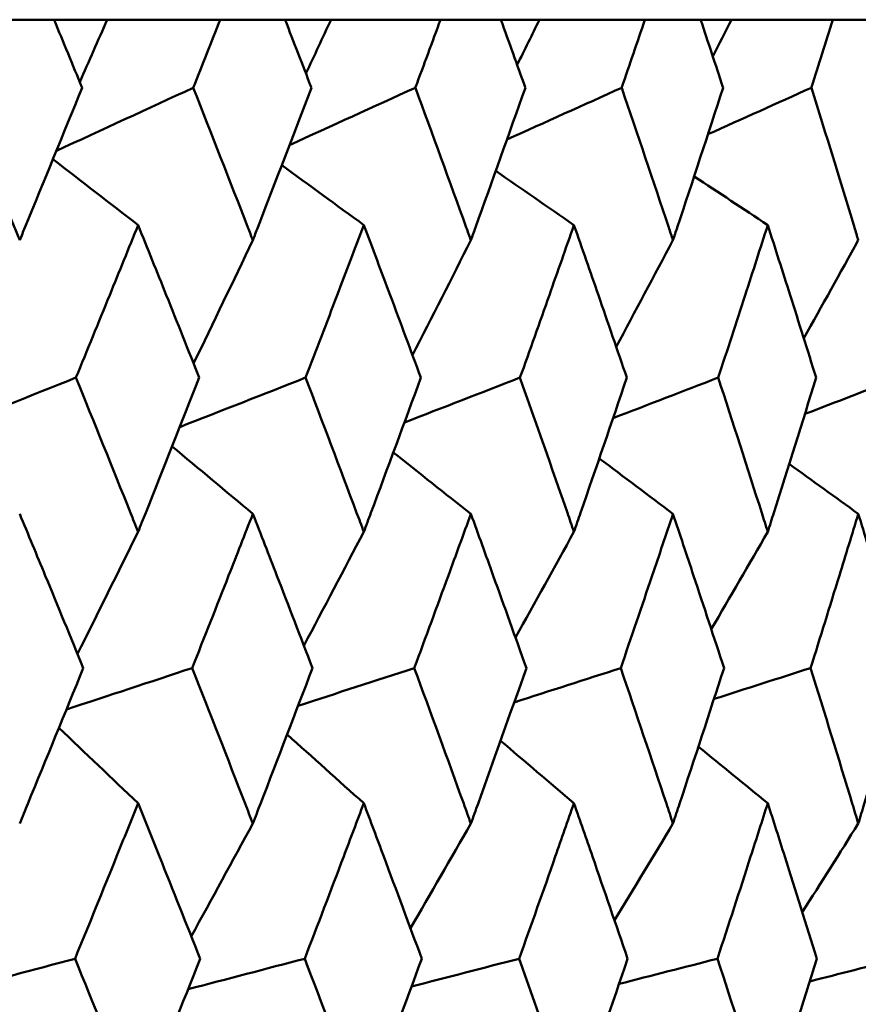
# Model space of a CAD drawing. Header units: millimetres. Extents: x 61 to 1929, y 482 to 2664.
# Tile 171 of 219: x 1030.27 to 1033.46, y 717.6 to 721.35. Entities that reach past the tile are written whole.
import ezdxf

# ---------------------------------------------------------------- set-up
doc = ezdxf.new("R2010")
doc.units = ezdxf.units.MM
doc.header["$LTSCALE"] = 10
doc.layers.add('Widoczne (ISO)', color=7, linetype='Continuous', lineweight=50)

msp = doc.modelspace()

# ---------------------------------------------------------------- linework, layer by layer
at = {"layer": 'Widoczne (ISO)'}
for p, q in [((1030.3961, 721.3536), (1030.1332, 721.3536)), ((1030.3961, 721.3536), (1030.5986, 721.3536)), ((1030.5986, 721.3536), (1031.0296, 721.3536)), ((1031.2764, 721.3536), (1031.0296, 721.3536)), ((1031.2764, 721.3536), (1031.4515, 721.3536)), ((1031.4515, 721.3536), (1031.8689, 721.3536)), ((1032.0988, 721.3536), (1031.8689, 721.3536)), ((1032.0988, 721.3536), (1032.2457, 721.3536)), ((1032.2457, 721.3536), (1032.6479, 721.3536)), ((1032.8599, 721.3536), (1032.6479, 721.3536)), ((1032.8599, 721.3536), (1032.9781, 721.3536)), ((1032.9781, 721.3536), (1033.3635, 721.3536)), ((1033.5567, 721.3536), (1033.3635, 721.3536))]:
    msp.add_line(p, q, dxfattribs=at)
msp.add_circle((1016.5742, 751.3536), 50, dxfattribs=at)
for points, knots in [([(1030.503, 721.0943), (1030.5028, 721.0948), (1030.5026, 721.0954), (1030.4671, 721.1818), (1030.4316, 721.2677), (1030.3961, 721.3536)], [0.02951568, 0.02951568, 0.02951568, 0.02951568, 0.02969929, 0.02969929, 0.05939589, 0.05939589, 0.05939589, 0.05939589]), ([(1031.0296, 721.3536), (1030.9956, 721.2677), (1030.9614, 721.1818), (1030.9269, 721.0954), (1030.9267, 721.0948), (1030.9265, 721.0943)], [0, 0, 0, 0, 0.02969567, 0.02969567, 0.02988021, 0.02988021, 0.02988021, 0.02988021]), ([(1031.3767, 721.0943), (1031.3765, 721.0948), (1031.3763, 721.0954), (1031.343, 721.1818), (1031.3098, 721.2677), (1031.2764, 721.3536)], [0.02951568, 0.02951568, 0.02951568, 0.02951568, 0.02969929, 0.02969929, 0.05939589, 0.05939589, 0.05939589, 0.05939589]), ([(1031.8689, 721.3536), (1031.8372, 721.2677), (1031.8054, 721.1818), (1031.7732, 721.0954), (1031.773, 721.0948), (1031.7728, 721.0943)], [0, 0, 0, 0, 0.02969567, 0.02969567, 0.02988021, 0.02988021, 0.02988021, 0.02988021]), ([(1032.192, 721.0943), (1032.1918, 721.0948), (1032.1916, 721.0954), (1032.1607, 721.1818), (1032.1298, 721.2677), (1032.0988, 721.3536)], [0.02951568, 0.02951568, 0.02951568, 0.02951568, 0.02969929, 0.02969929, 0.05939589, 0.05939589, 0.05939589, 0.05939589]), ([(1032.6479, 721.3536), (1032.6186, 721.2677), (1032.5892, 721.1818), (1032.5595, 721.0954), (1032.5593, 721.0948), (1032.5591, 721.0943)], [0, 0, 0, 0, 0.02969567, 0.02969567, 0.02988021, 0.02988021, 0.02988021, 0.02988021]), ([(1032.9457, 721.0943), (1032.9455, 721.0948), (1032.9453, 721.0954), (1032.9169, 721.1818), (1032.8885, 721.2677), (1032.8599, 721.3536)], [0.02951568, 0.02951568, 0.02951568, 0.02951568, 0.02969929, 0.02969929, 0.05939589, 0.05939589, 0.05939589, 0.05939589]), ([(1033.3635, 721.3536), (1033.3367, 721.2677), (1033.3098, 721.1818), (1033.2826, 721.0954), (1033.2825, 721.0948), (1033.2823, 721.0943)], [0, 0, 0, 0, 0.02969567, 0.02969567, 0.02988021, 0.02988021, 0.02988021, 0.02988021]), ([(1030.0236, 721.0943), (1030.0979, 720.917), (1030.1717, 720.7396), (1030.2517, 720.546), (1030.2584, 720.5296), (1030.2652, 720.5133)], [0.0297954, 0.0297954, 0.0297954, 0.0297954, 0.09092493, 0.09092493, 0.09655955, 0.09655955, 0.09655955, 0.09655955]), ([(1030.2652, 720.5133), (1030.2719, 720.5295), (1030.2786, 720.5457), (1030.3583, 720.7394), (1030.4309, 720.9169), (1030.503, 721.0943)], [0.0853813, 0.0853813, 0.0853813, 0.0853813, 0.09097809, 0.09097809, 0.15214536, 0.15214536, 0.15214536, 0.15214536]), ([(1030.9265, 721.0943), (1030.9964, 720.917), (1031.0658, 720.7396), (1031.1409, 720.546), (1031.1473, 720.5296), (1031.1536, 720.5133)], [0.0297954, 0.0297954, 0.0297954, 0.0297954, 0.09092493, 0.09092493, 0.09655955, 0.09655955, 0.09655955, 0.09655955]), ([(1031.1536, 720.5133), (1031.1599, 720.5295), (1031.1662, 720.5457), (1031.2411, 720.7394), (1031.3092, 720.9169), (1031.3767, 721.0943)], [0.0853813, 0.0853813, 0.0853813, 0.0853813, 0.09097809, 0.09097809, 0.15214536, 0.15214536, 0.15214536, 0.15214536]), ([(1031.7728, 721.0943), (1031.8381, 720.917), (1031.9027, 720.7396), (1031.9727, 720.546), (1031.9786, 720.5296), (1031.9845, 720.5133)], [0.0297954, 0.0297954, 0.0297954, 0.0297954, 0.09092493, 0.09092493, 0.09655955, 0.09655955, 0.09655955, 0.09655955]), ([(1031.9845, 720.5133), (1031.9903, 720.5295), (1031.9962, 720.5457), (1032.0659, 720.7394), (1032.1293, 720.9169), (1032.192, 721.0943)], [0.0853813, 0.0853813, 0.0853813, 0.0853813, 0.09097809, 0.09097809, 0.15214536, 0.15214536, 0.15214536, 0.15214536]), ([(1032.5591, 721.0943), (1032.6194, 720.917), (1032.6791, 720.7396), (1032.7437, 720.546), (1032.7491, 720.5296), (1032.7546, 720.5133)], [0.0297954, 0.0297954, 0.0297954, 0.0297954, 0.09092493, 0.09092493, 0.09655955, 0.09655955, 0.09655955, 0.09655955]), ([(1032.7546, 720.5133), (1032.76, 720.5295), (1032.7654, 720.5457), (1032.8297, 720.7394), (1032.888, 720.9169), (1032.9457, 721.0943)], [0.0853813, 0.0853813, 0.0853813, 0.0853813, 0.09097809, 0.09097809, 0.15214536, 0.15214536, 0.15214536, 0.15214536]), ([(1033.2823, 721.0943), (1033.3375, 720.917), (1033.392, 720.7396), (1033.4509, 720.546), (1033.4558, 720.5296), (1033.4608, 720.5133)], [0.0297954, 0.0297954, 0.0297954, 0.0297954, 0.09092493, 0.09092493, 0.09655955, 0.09655955, 0.09655955, 0.09655955]), ([(1030.7164, 720.571), (1030.6804, 720.4821), (1030.6444, 720.3932), (1030.5655, 720.1994), (1030.5226, 720.0945), (1030.4796, 719.9896)], [0.03078053, 0.03078053, 0.03078053, 0.03078053, 0.06149921, 0.06149921, 0.09773041, 0.09773041, 0.09773041, 0.09773041]), ([(1030.9493, 719.9896), (1030.9076, 720.0945), (1030.8658, 720.1994), (1030.7881, 720.3931), (1030.7523, 720.482), (1030.7164, 720.571)], [0.02528165, 0.02528165, 0.02528165, 0.02528165, 0.06150593, 0.06150593, 0.09223152, 0.09223152, 0.09223152, 0.09223152]), ([(1031.5764, 720.571), (1031.5428, 720.4821), (1031.5091, 720.3932), (1031.4352, 720.1994), (1031.3951, 720.0945), (1031.3547, 719.9896)], [0.03078053, 0.03078053, 0.03078053, 0.03078053, 0.06149921, 0.06149921, 0.09773041, 0.09773041, 0.09773041, 0.09773041]), ([(1031.794, 719.9896), (1031.7552, 720.0945), (1031.7161, 720.1994), (1031.6435, 720.3931), (1031.6101, 720.482), (1031.5764, 720.571)], [0.02528165, 0.02528165, 0.02528165, 0.02528165, 0.06150593, 0.06150593, 0.09223152, 0.09223152, 0.09223152, 0.09223152]), ([(1032.3773, 720.571), (1032.3462, 720.4821), (1032.3149, 720.3932), (1032.2464, 720.1994), (1032.2091, 720.0945), (1032.1716, 719.9896)], [0.03078053, 0.03078053, 0.03078053, 0.03078053, 0.06149921, 0.06149921, 0.09773041, 0.09773041, 0.09773041, 0.09773041]), ([(1032.5787, 719.9896), (1032.5428, 720.0945), (1032.5067, 720.1994), (1032.4395, 720.3931), (1032.4085, 720.482), (1032.3773, 720.571)], [0.02528165, 0.02528165, 0.02528165, 0.02528165, 0.06150593, 0.06150593, 0.09223152, 0.09223152, 0.09223152, 0.09223152]), ([(1033.1158, 720.571), (1033.0873, 720.4821), (1033.0585, 720.3932), (1032.9956, 720.1994), (1032.9614, 720.0945), (1032.9269, 719.9896)], [0.03078053, 0.03078053, 0.03078053, 0.03078053, 0.06149921, 0.06149921, 0.09773041, 0.09773041, 0.09773041, 0.09773041]), ([(1033.3002, 719.9896), (1033.2674, 720.0945), (1033.2344, 720.1994), (1033.1728, 720.3931), (1033.1444, 720.482), (1033.1158, 720.571)], [0.02528165, 0.02528165, 0.02528165, 0.02528165, 0.06150593, 0.06150593, 0.09223152, 0.09223152, 0.09223152, 0.09223152]), ([(1030.4796, 719.9896), (1030.5493, 719.8181), (1030.6185, 719.6466), (1030.697, 719.4508), (1030.7067, 719.4265), (1030.7164, 719.4023)], [0.02983351, 0.02983351, 0.02983351, 0.02983351, 0.0889495, 0.0889495, 0.09731113, 0.09731113, 0.09731113, 0.09731113]), ([(1030.7164, 719.4023), (1030.726, 719.4264), (1030.7357, 719.4506), (1030.8138, 719.6464), (1030.8818, 719.818), (1030.9493, 719.9896)], [0.0806421, 0.0806421, 0.0806421, 0.0806421, 0.08897282, 0.08897282, 0.14811965, 0.14811965, 0.14811965, 0.14811965]), ([(1031.3547, 719.9896), (1031.4201, 719.8181), (1031.4849, 719.6466), (1031.5583, 719.4508), (1031.5674, 719.4265), (1031.5764, 719.4023)], [0.02983351, 0.02983351, 0.02983351, 0.02983351, 0.0889495, 0.0889495, 0.09731113, 0.09731113, 0.09731113, 0.09731113]), ([(1031.5764, 719.4023), (1031.5855, 719.4264), (1031.5945, 719.4506), (1031.6676, 719.6464), (1031.731, 719.818), (1031.794, 719.9896)], [0.0806421, 0.0806421, 0.0806421, 0.0806421, 0.08897282, 0.08897282, 0.14811965, 0.14811965, 0.14811965, 0.14811965]), ([(1032.1716, 719.9896), (1032.2323, 719.8181), (1032.2925, 719.6466), (1032.3605, 719.4508), (1032.3689, 719.4265), (1032.3773, 719.4023)], [0.02983351, 0.02983351, 0.02983351, 0.02983351, 0.0889495, 0.0889495, 0.09731113, 0.09731113, 0.09731113, 0.09731113]), ([(1032.3773, 719.4023), (1032.3857, 719.4264), (1032.3941, 719.4506), (1032.4617, 719.6464), (1032.5205, 719.818), (1032.5787, 719.9896)], [0.0806421, 0.0806421, 0.0806421, 0.0806421, 0.08897282, 0.08897282, 0.14811965, 0.14811965, 0.14811965, 0.14811965]), ([(1032.9269, 719.9896), (1032.9827, 719.8181), (1033.038, 719.6466), (1033.1004, 719.4508), (1033.1081, 719.4265), (1033.1158, 719.4023)], [0.02983351, 0.02983351, 0.02983351, 0.02983351, 0.0889495, 0.0889495, 0.09731113, 0.09731113, 0.09731113, 0.09731113]), ([(1033.1158, 719.4023), (1033.1235, 719.4264), (1033.1312, 719.4506), (1033.1932, 719.6464), (1033.247, 719.818), (1033.3002, 719.9896)], [0.0806421, 0.0806421, 0.0806421, 0.0806421, 0.08897282, 0.08897282, 0.14811965, 0.14811965, 0.14811965, 0.14811965]), ([(1030.5073, 718.8831), (1030.4594, 719.0005), (1030.4112, 719.1178), (1030.3303, 719.3136), (1030.2978, 719.3921), (1030.2652, 719.4706)], [0.02104899, 0.02104899, 0.02104899, 0.02104899, 0.0615671, 0.0615671, 0.08866561, 0.08866561, 0.08866561, 0.08866561]), ([(1031.1536, 719.4706), (1031.123, 719.3921), (1031.0922, 719.3137), (1031.0153, 719.1179), (1030.9689, 719.0005), (1030.9224, 718.8831)], [0.03448054, 0.03448054, 0.03448054, 0.03448054, 0.06157222, 0.06157222, 0.10209717, 0.10209717, 0.10209717, 0.10209717]), ([(1031.3808, 718.8831), (1031.3358, 719.0005), (1031.2906, 719.1178), (1031.2148, 719.3136), (1031.1842, 719.3921), (1031.1536, 719.4706)], [0.02104899, 0.02104899, 0.02104899, 0.02104899, 0.0615671, 0.0615671, 0.08866561, 0.08866561, 0.08866561, 0.08866561]), ([(1031.9845, 719.4706), (1031.956, 719.3921), (1031.9273, 719.3137), (1031.8556, 719.1179), (1031.8124, 719.0005), (1031.7689, 718.8831)], [0.03448054, 0.03448054, 0.03448054, 0.03448054, 0.06157222, 0.06157222, 0.10209717, 0.10209717, 0.10209717, 0.10209717]), ([(1032.1958, 718.8831), (1032.154, 719.0005), (1032.112, 719.1178), (1032.0414, 719.3136), (1032.013, 719.3921), (1031.9845, 719.4706)], [0.02104899, 0.02104899, 0.02104899, 0.02104899, 0.0615671, 0.0615671, 0.08866561, 0.08866561, 0.08866561, 0.08866561]), ([(1032.7546, 719.4706), (1032.7283, 719.3921), (1032.7019, 719.3137), (1032.6356, 719.1179), (1032.5957, 719.0005), (1032.5555, 718.8831)], [0.03448054, 0.03448054, 0.03448054, 0.03448054, 0.06157222, 0.06157222, 0.10209717, 0.10209717, 0.10209717, 0.10209717]), ([(1032.9491, 718.8831), (1032.9107, 719.0005), (1032.872, 719.1178), (1032.807, 719.3136), (1032.7809, 719.3921), (1032.7546, 719.4706)], [0.02104899, 0.02104899, 0.02104899, 0.02104899, 0.0615671, 0.0615671, 0.08866561, 0.08866561, 0.08866561, 0.08866561]), ([(1033.4608, 719.4706), (1033.4368, 719.3921), (1033.4127, 719.3137), (1033.3523, 719.1179), (1033.3158, 719.0005), (1033.279, 718.8831)], [0.03448054, 0.03448054, 0.03448054, 0.03448054, 0.06157222, 0.06157222, 0.10209717, 0.10209717, 0.10209717, 0.10209717]), ([(1033.6378, 718.8831), (1033.603, 719.0005), (1033.5678, 719.1178), (1033.5086, 719.3136), (1033.4848, 719.3921), (1033.4608, 719.4706)], [0.02104899, 0.02104899, 0.02104899, 0.02104899, 0.0615671, 0.0615671, 0.08866561, 0.08866561, 0.08866561, 0.08866561]), ([(1030.2652, 718.2908), (1030.2755, 718.316), (1030.2859, 718.3412), (1030.3671, 718.5386), (1030.4375, 718.7109), (1030.5073, 718.8831)], [0.07597559, 0.07597559, 0.07597559, 0.07597559, 0.08464777, 0.08464777, 0.14401425, 0.14401425, 0.14401425, 0.14401425]), ([(1030.9224, 718.8831), (1030.9902, 718.7109), (1031.0575, 718.5387), (1031.1341, 718.3413), (1031.1438, 718.3161), (1031.1536, 718.2908)], [0.02530969, 0.02530969, 0.02530969, 0.02530969, 0.08465152, 0.08465152, 0.09334823, 0.09334823, 0.09334823, 0.09334823]), ([(1031.1536, 718.2908), (1031.1633, 718.316), (1031.1731, 718.3412), (1031.2493, 718.5386), (1031.3153, 718.7109), (1031.3808, 718.8831)], [0.07597559, 0.07597559, 0.07597559, 0.07597559, 0.08464777, 0.08464777, 0.14401425, 0.14401425, 0.14401425, 0.14401425]), ([(1031.7689, 718.8831), (1031.8322, 718.7109), (1031.895, 718.5387), (1031.9663, 718.3413), (1031.9754, 718.3161), (1031.9845, 718.2908)], [0.02530969, 0.02530969, 0.02530969, 0.02530969, 0.08465152, 0.08465152, 0.09334823, 0.09334823, 0.09334823, 0.09334823]), ([(1031.9845, 718.2908), (1031.9936, 718.316), (1032.0026, 718.3412), (1032.0736, 718.5386), (1032.1349, 718.7109), (1032.1958, 718.8831)], [0.07597559, 0.07597559, 0.07597559, 0.07597559, 0.08464777, 0.08464777, 0.14401425, 0.14401425, 0.14401425, 0.14401425]), ([(1032.5555, 718.8831), (1032.614, 718.7109), (1032.672, 718.5387), (1032.7378, 718.3413), (1032.7462, 718.3161), (1032.7546, 718.2908)], [0.02530969, 0.02530969, 0.02530969, 0.02530969, 0.08465152, 0.08465152, 0.09334823, 0.09334823, 0.09334823, 0.09334823]), ([(1032.7546, 718.2908), (1032.7629, 718.316), (1032.7713, 718.3412), (1032.8367, 718.5386), (1032.8932, 718.7109), (1032.9491, 718.8831)], [0.07597559, 0.07597559, 0.07597559, 0.07597559, 0.08464777, 0.08464777, 0.14401425, 0.14401425, 0.14401425, 0.14401425]), ([(1033.279, 718.8831), (1033.3325, 718.7109), (1033.3855, 718.5387), (1033.4455, 718.3413), (1033.4531, 718.3161), (1033.4608, 718.2908)], [0.02530969, 0.02530969, 0.02530969, 0.02530969, 0.08465152, 0.08465152, 0.09334823, 0.09334823, 0.09334823, 0.09334823]), ([(1033.4608, 718.2908), (1033.4684, 718.316), (1033.476, 718.3412), (1033.5356, 718.5386), (1033.587, 718.7109), (1033.6378, 718.8831)], [0.07597559, 0.07597559, 0.07597559, 0.07597559, 0.08464777, 0.08464777, 0.14401425, 0.14401425, 0.14401425, 0.14401425]), ([(1030.7164, 718.3678), (1030.6891, 718.3002), (1030.6618, 718.2325), (1030.5819, 718.0351), (1030.5291, 717.9054), (1030.4761, 717.7757)], [0.03825175, 0.03825175, 0.03825175, 0.03825175, 0.06160817, 0.06160817, 0.10638617, 0.10638617, 0.10638617, 0.10638617]), ([(1030.9527, 717.7757), (1030.9014, 717.9054), (1030.8498, 718.0351), (1030.7708, 718.2325), (1030.7436, 718.3002), (1030.7164, 718.3678)], [0.01681985, 0.01681985, 0.01681985, 0.01681985, 0.06159108, 0.06159108, 0.08495433, 0.08495433, 0.08495433, 0.08495433]), ([(1031.5764, 718.3678), (1031.551, 718.3002), (1031.5254, 718.2325), (1031.4506, 718.0351), (1031.4012, 717.9054), (1031.3514, 717.7757)], [0.03825175, 0.03825175, 0.03825175, 0.03825175, 0.06160817, 0.06160817, 0.10638617, 0.10638617, 0.10638617, 0.10638617]), ([(1031.7972, 717.7757), (1031.7493, 717.9054), (1031.7011, 718.0351), (1031.6273, 718.2325), (1031.6019, 718.3002), (1031.5764, 718.3678)], [0.01681985, 0.01681985, 0.01681985, 0.01681985, 0.06159108, 0.06159108, 0.08495433, 0.08495433, 0.08495433, 0.08495433]), ([(1032.3773, 718.3678), (1032.3537, 718.3002), (1032.33, 718.2325), (1032.2607, 718.0351), (1032.2147, 717.9054), (1032.1685, 717.7757)], [0.03825175, 0.03825175, 0.03825175, 0.03825175, 0.06160817, 0.06160817, 0.10638617, 0.10638617, 0.10638617, 0.10638617]), ([(1032.5816, 717.7757), (1032.5374, 717.9054), (1032.4928, 718.0351), (1032.4245, 718.2325), (1032.4009, 718.3002), (1032.3773, 718.3678)], [0.01681985, 0.01681985, 0.01681985, 0.01681985, 0.06159108, 0.06159108, 0.08495433, 0.08495433, 0.08495433, 0.08495433]), ([(1033.1158, 718.3678), (1033.0942, 718.3002), (1033.0724, 718.2325), (1033.0088, 718.0351), (1032.9666, 717.9054), (1032.9241, 717.7757)], [0.03825175, 0.03825175, 0.03825175, 0.03825175, 0.06160817, 0.06160817, 0.10638617, 0.10638617, 0.10638617, 0.10638617]), ([(1033.3029, 717.7757), (1033.2625, 717.9054), (1033.2217, 718.0351), (1033.1591, 718.2325), (1033.1375, 718.3002), (1033.1158, 718.3678)], [0.01681985, 0.01681985, 0.01681985, 0.01681985, 0.06159108, 0.06159108, 0.08495433, 0.08495433, 0.08495433, 0.08495433]), ([(1030.4761, 717.7757), (1030.5464, 717.6027), (1030.6163, 717.4296), (1030.6959, 717.231), (1030.7061, 717.2054), (1030.7164, 717.1799)], [0.02053386, 0.02053386, 0.02053386, 0.02053386, 0.08016461, 0.08016461, 0.08898694, 0.08898694, 0.08898694, 0.08898694]), ([(1030.7164, 717.1799), (1030.7266, 717.2054), (1030.7368, 717.2309), (1030.8161, 717.4295), (1030.8846, 717.6026), (1030.9527, 717.7757)], [0.07138254, 0.07138254, 0.07138254, 0.07138254, 0.08018544, 0.08018544, 0.13983561, 0.13983561, 0.13983561, 0.13983561]), ([(1031.3514, 717.7757), (1031.4174, 717.6027), (1031.4828, 717.4296), (1031.5573, 717.231), (1031.5669, 717.2054), (1031.5764, 717.1799)], [0.02053386, 0.02053386, 0.02053386, 0.02053386, 0.08016461, 0.08016461, 0.08898694, 0.08898694, 0.08898694, 0.08898694]), ([(1031.5764, 717.1799), (1031.586, 717.2054), (1031.5955, 717.2309), (1031.6697, 717.4295), (1031.7337, 717.6026), (1031.7972, 717.7757)], [0.07138254, 0.07138254, 0.07138254, 0.07138254, 0.08018544, 0.08018544, 0.13983561, 0.13983561, 0.13983561, 0.13983561]), ([(1032.1685, 717.7757), (1032.2298, 717.6027), (1032.2905, 717.4296), (1032.3596, 717.231), (1032.3685, 717.2054), (1032.3773, 717.1799)], [0.02053386, 0.02053386, 0.02053386, 0.02053386, 0.08016461, 0.08016461, 0.08898694, 0.08898694, 0.08898694, 0.08898694]), ([(1032.3773, 717.1799), (1032.3862, 717.2054), (1032.395, 717.2309), (1032.4637, 717.4295), (1032.523, 717.6026), (1032.5816, 717.7757)], [0.07138254, 0.07138254, 0.07138254, 0.07138254, 0.08018544, 0.08018544, 0.13983561, 0.13983561, 0.13983561, 0.13983561]), ([(1032.9241, 717.7757), (1032.9804, 717.6027), (1033.0362, 717.4296), (1033.0995, 717.231), (1033.1077, 717.2054), (1033.1158, 717.1799)], [0.02053386, 0.02053386, 0.02053386, 0.02053386, 0.08016461, 0.08016461, 0.08898694, 0.08898694, 0.08898694, 0.08898694]), ([(1033.1158, 717.1799), (1033.124, 717.2054), (1033.1321, 717.2309), (1033.195, 717.4295), (1033.2493, 717.6026), (1033.3029, 717.7757)], [0.07138254, 0.07138254, 0.07138254, 0.07138254, 0.08018544, 0.08018544, 0.13983561, 0.13983561, 0.13983561, 0.13983561])]:
    msp.add_open_spline(points, degree=3, knots=knots, dxfattribs=at)
for points in [[(1030.5986, 721.3536), (1030.5638, 721.2743), (1030.529, 721.1952), (1030.4941, 721.116)], [(1031.4515, 721.3536), (1031.4197, 721.2852), (1031.3878, 721.2168), (1031.3558, 721.1485)], [(1032.2457, 721.3536), (1032.2175, 721.296), (1032.1892, 721.2385), (1032.161, 721.181)], [(1032.9781, 721.3536), (1032.9542, 721.307), (1032.9302, 721.2604), (1032.9063, 721.2138)], [(1030.405, 720.8538), (1030.5788, 720.9339), (1030.7527, 721.0141), (1030.9265, 721.0943)], [(1031.2933, 720.876), (1031.4532, 720.9487), (1031.613, 721.0215), (1031.7728, 721.0943)], [(1032.122, 720.897), (1032.2677, 720.9628), (1032.4134, 721.0285), (1032.5591, 721.0943)], [(1032.8878, 720.9171), (1033.0193, 720.9761), (1033.1508, 721.0352), (1033.2823, 721.0943)], [(1030.7164, 720.571), (1030.6083, 720.6547), (1030.5002, 720.7384), (1030.392, 720.822)], [(1031.5764, 720.571), (1031.4723, 720.6471), (1031.3681, 720.7231), (1031.2638, 720.7991)], [(1032.3773, 720.571), (1032.278, 720.6398), (1032.1787, 720.7087), (1032.0793, 720.7774)], [(1033.1158, 720.571), (1033.0223, 720.6329), (1032.9287, 720.6949), (1032.8352, 720.7567)], [(1031.1536, 720.5133), (1031.0786, 720.3564), (1031.0034, 720.1998), (1030.9279, 720.0434)], [(1031.9845, 720.5133), (1031.9107, 720.3671), (1031.8366, 720.2211), (1031.7622, 720.0754)], [(1032.7546, 720.5133), (1032.6827, 720.3778), (1032.6106, 720.2425), (1032.5383, 720.1074)], [(1033.4608, 720.5133), (1033.3918, 720.3886), (1033.3225, 720.264), (1033.2531, 720.1397)], [(1029.9612, 719.783), (1030.134, 719.8518), (1030.3068, 719.9207), (1030.4796, 719.9896)], [(1030.875, 719.8013), (1031.0349, 719.8641), (1031.1948, 719.9268), (1031.3547, 719.9896)], [(1031.7311, 719.8187), (1031.8779, 719.8756), (1032.0248, 719.9326), (1032.1716, 719.9896)], [(1032.5262, 719.8352), (1032.6598, 719.8867), (1032.7933, 719.9382), (1032.9269, 719.9896)], [(1033.2572, 719.8512), (1033.3773, 719.8973), (1033.4975, 719.9435), (1033.6176, 719.9896)], [(1031.1536, 719.4706), (1031.0511, 719.5564), (1030.9485, 719.6422), (1030.8459, 719.7279)], [(1031.9845, 719.4706), (1031.886, 719.5486), (1031.7875, 719.6266), (1031.6889, 719.7045)], [(1032.7546, 719.4706), (1032.661, 719.5412), (1032.5674, 719.6117), (1032.4738, 719.6822)], [(1033.4608, 719.4706), (1033.3731, 719.534), (1033.2853, 719.5974), (1033.1975, 719.6607)], [(1030.7164, 719.4023), (1030.6396, 719.2468), (1030.5626, 719.0917), (1030.4854, 718.9368)], [(1031.5764, 719.4023), (1031.5006, 719.2574), (1031.4245, 719.1127), (1031.3481, 718.9683)], [(1032.3773, 719.4023), (1032.3032, 719.2679), (1032.2288, 719.1337), (1032.1542, 718.9997)], [(1033.1158, 719.4023), (1033.0443, 719.2783), (1032.9725, 719.1546), (1032.9006, 719.031)], [(1030.4432, 718.7253), (1030.6029, 718.7779), (1030.7626, 718.8305), (1030.9224, 718.8831)], [(1031.326, 718.7392), (1031.4736, 718.7872), (1031.6213, 718.8352), (1031.7689, 718.8831)], [(1032.1495, 718.7525), (1032.2849, 718.7961), (1032.4202, 718.8396), (1032.5555, 718.8831)], [(1032.9108, 718.7653), (1033.0335, 718.8046), (1033.1563, 718.8439), (1033.279, 718.8831)], [(1030.7164, 718.3678), (1030.6158, 718.4637), (1030.5152, 718.5595), (1030.4146, 718.6551)], [(1031.5764, 718.3678), (1031.4791, 718.4553), (1031.3817, 718.5428), (1031.2842, 718.6301)], [(1032.3773, 718.3678), (1032.2841, 718.4474), (1032.1908, 718.5268), (1032.0975, 718.6062)], [(1033.1158, 718.3678), (1033.0277, 718.4397), (1032.9394, 718.5115), (1032.8512, 718.5833)], [(1031.1536, 718.2908), (1031.0756, 718.1472), (1030.9974, 718.0039), (1030.919, 717.8607)], [(1031.9845, 718.2908), (1031.908, 718.1575), (1031.8313, 718.0244), (1031.7543, 717.8916)], [(1032.7546, 718.2908), (1032.6804, 718.1678), (1032.6061, 718.0449), (1032.5315, 717.9222)], [(1033.4608, 718.2908), (1033.3898, 718.178), (1033.3187, 718.0654), (1033.2474, 717.9529)], [(1029.9983, 717.6488), (1030.1575, 717.6911), (1030.3168, 717.7334), (1030.4761, 717.7757)], [(1030.9069, 717.6595), (1031.0551, 717.6982), (1031.2033, 717.737), (1031.3514, 717.7757)], [(1031.7583, 717.6698), (1031.895, 717.7051), (1032.0318, 717.7404), (1032.1685, 717.7757)], [(1032.549, 717.6796), (1032.674, 717.7116), (1032.799, 717.7437), (1032.9241, 717.7757)], [(1033.2761, 717.6892), (1033.3891, 717.718), (1033.5021, 717.7468), (1033.6151, 717.7757)]]:
    msp.add_open_spline(points, degree=3, dxfattribs=at)

doc.saveas('drawing.dxf')
